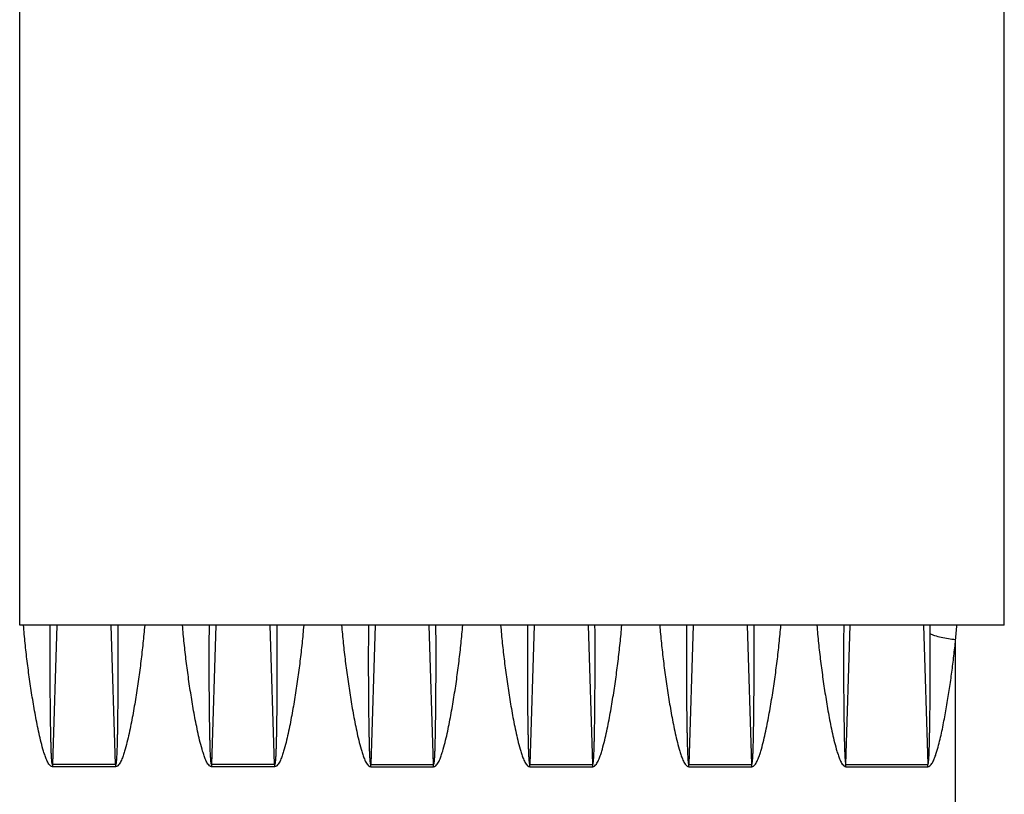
# Model space of a CAD drawing. Extents: x -1709 to 1181, y 8 to 1580.
# Tile 64 of 69: x 649 to 779, y 827 to 929. Entities that reach past the tile are written whole.
import ezdxf

# ---------------------------------------------------------------- set-up
doc = ezdxf.new("R2010")
doc.units = 0
doc.header["$LTSCALE"] = 65.395
doc.layers.get('0').update_dxf_attribs({"linetype": 'CONTINUOUS'})

msp = doc.modelspace()

# ---------------------------------------------------------------- linework, layer by layer
at = {"color": 3, "linetype": 'CONTINUOUS'}
for p, q in [((649.44, 848.91), (649.44, 966.53)), ((779.44, 848.91), (779.44, 961.17)), ((779.44, 848.91), (649.44, 848.91))]:
    msp.add_line(p, q, dxfattribs=at)
at = {"color": 9, "linetype": 'CONTINUOUS'}
for p, q in [((654.35, 848.91), (653.78, 830.5)), ((662.09, 830.5), (661.52, 848.91)), ((675.35, 848.91), (674.78, 830.5)), ((683.09, 830.5), (682.52, 848.91)), ((696.35, 848.91), (695.78, 830.5)), ((704.09, 830.5), (703.52, 848.91)), ((717.35, 848.91), (716.78, 830.5)), ((725.09, 830.5), (724.52, 848.91)), ((738.35, 848.91), (737.78, 830.5)), ((746.09, 830.5), (745.52, 848.91)), ((758.53, 830.5), (759.1, 848.91)), ((768.77, 848.91), (769.34, 830.5)), ((769.65, 847.76), (769.64, 848.91)), ((773.01, 765.26), (773.01, 846.98))]:
    msp.add_line(p, q, dxfattribs=at)
at = {"color": 2, "linetype": 'CONTINUOUS'}
for p, q in [((653.78, 830.5), (653.78, 830.23)), ((662.09, 830.5), (653.78, 830.5)), ((662.09, 830.23), (653.78, 830.23)), ((662.09, 830.5), (662.09, 830.23)), ((683.09, 830.5), (674.78, 830.5)), ((674.78, 830.5), (674.78, 830.23)), ((683.09, 830.23), (674.78, 830.23)), ((683.09, 830.5), (683.09, 830.23)), ((695.78, 830.5), (704.09, 830.5)), ((695.78, 830.23), (695.78, 830.5)), ((695.78, 830.23), (704.09, 830.23)), ((704.09, 830.23), (704.09, 830.5)), ((716.78, 830.5), (725.09, 830.5)), ((716.78, 830.23), (716.78, 830.5)), ((716.78, 830.23), (725.09, 830.23)), ((725.09, 830.23), (725.09, 830.5)), ((737.78, 830.5), (746.09, 830.5)), ((737.78, 830.23), (737.78, 830.5)), ((737.78, 830.23), (746.09, 830.23)), ((746.09, 830.23), (746.09, 830.5)), ((758.53, 830.5), (769.34, 830.5)), ((758.53, 830.23), (758.53, 830.5)), ((758.53, 830.23), (769.34, 830.23)), ((769.34, 830.23), (769.34, 830.5))]:
    msp.add_line(p, q, dxfattribs=at)
at = {"color": 9, "linetype": 'CONTINUOUS'}
msp.add_arc((652.84, 858.04), 120.68, 354.7408, 355.661, dxfattribs=at)
for points, knots in [([(653.78, 830.23), (653.73, 830.23), (653.63, 830.25), (653.46, 830.37), (653.29, 830.57), (653.13, 830.83), (652.96, 831.2), (652.78, 831.67), (652.53, 832.45), (652.26, 833.43), (651.99, 834.62), (651.74, 835.81), (651.51, 837), (651.3, 838.2), (651.04, 839.79), (650.74, 841.77), (650.42, 844.16), (650.15, 846.53), (650, 848.12), (649.94, 848.91)], [0, 0, 0, 0, 0.007935, 0.015878, 0.031713, 0.047553, 0.063382, 0.095007, 0.126607, 0.189725, 0.252749, 0.315675, 0.378497, 0.441213, 0.503818, 0.628669, 0.753011, 0.876803, 1, 1, 1, 1]), ([(653.78, 830.5), (653.77, 830.5), (653.75, 830.53), (653.74, 830.57), (653.73, 830.63), (653.71, 830.7), (653.7, 830.8), (653.69, 830.92), (653.67, 831.06), (653.66, 831.2), (653.65, 831.39), (653.63, 831.63), (653.62, 831.92), (653.6, 832.31), (653.59, 832.79), (653.57, 833.36), (653.56, 833.94), (653.55, 834.52), (653.53, 835.28), (653.52, 836.24), (653.5, 837.4), (653.49, 838.55), (653.48, 839.7), (653.47, 840.85), (653.47, 842.39), (653.46, 844.31), (653.47, 846.61), (653.48, 848.14), (653.48, 848.91)], [0, 0, 0, 0, 0.001881, 0.003838, 0.00775, 0.011661, 0.015572, 0.023395, 0.031217, 0.03904, 0.046862, 0.062505, 0.078149, 0.093791, 0.125075, 0.156356, 0.187635, 0.218911, 0.250185, 0.312727, 0.375258, 0.43778, 0.500292, 0.562794, 0.625285, 0.750235, 0.87514, 1, 1, 1, 1]), ([(662.39, 848.91), (662.4, 848.14), (662.41, 846.61), (662.41, 844.31), (662.41, 842.39), (662.4, 840.85), (662.39, 839.7), (662.38, 838.55), (662.37, 837.4), (662.36, 836.24), (662.34, 835.28), (662.33, 834.52), (662.32, 833.94), (662.3, 833.36), (662.29, 832.79), (662.27, 832.31), (662.25, 831.92), (662.24, 831.63), (662.23, 831.39), (662.21, 831.2), (662.2, 831.06), (662.19, 830.92), (662.17, 830.8), (662.16, 830.7), (662.15, 830.63), (662.13, 830.57), (662.12, 830.53), (662.1, 830.5), (662.09, 830.5)], [0, 0, 0, 0, 0.12486, 0.249766, 0.374717, 0.437208, 0.49971, 0.562222, 0.624744, 0.687276, 0.749817, 0.781092, 0.812368, 0.843647, 0.874929, 0.906212, 0.921855, 0.937498, 0.953142, 0.960964, 0.968786, 0.976609, 0.984431, 0.988343, 0.992254, 0.996165, 0.998121, 1, 1, 1, 1]), ([(665.94, 848.91), (665.87, 848.12), (665.72, 846.53), (665.45, 844.16), (665.14, 841.77), (664.84, 839.79), (664.57, 838.2), (664.36, 837), (664.13, 835.81), (663.89, 834.62), (663.61, 833.43), (663.35, 832.45), (663.1, 831.67), (662.92, 831.2), (662.74, 830.83), (662.58, 830.57), (662.42, 830.37), (662.25, 830.25), (662.14, 830.23), (662.09, 830.23)], [0, 0, 0, 0, 0.123198, 0.24699, 0.371333, 0.496185, 0.55879, 0.621506, 0.684329, 0.747255, 0.810279, 0.873398, 0.904997, 0.936622, 0.952451, 0.968291, 0.984124, 0.992065, 1, 1, 1, 1]), ([(674.78, 830.23), (674.73, 830.23), (674.63, 830.25), (674.46, 830.37), (674.29, 830.57), (674.13, 830.83), (673.96, 831.2), (673.78, 831.67), (673.53, 832.45), (673.26, 833.43), (672.99, 834.62), (672.74, 835.81), (672.51, 837), (672.3, 838.2), (672.04, 839.79), (671.74, 841.77), (671.42, 844.16), (671.15, 846.53), (671, 848.12), (670.94, 848.91)], [0, 0, 0, 0, 0.007935, 0.015878, 0.031713, 0.047553, 0.063382, 0.095007, 0.126607, 0.189725, 0.252749, 0.315675, 0.378497, 0.441213, 0.503818, 0.628669, 0.753011, 0.876803, 1, 1, 1, 1]), ([(674.78, 830.5), (674.77, 830.5), (674.75, 830.53), (674.74, 830.57), (674.73, 830.63), (674.71, 830.7), (674.7, 830.8), (674.69, 830.92), (674.67, 831.06), (674.66, 831.2), (674.65, 831.39), (674.63, 831.63), (674.62, 831.92), (674.6, 832.31), (674.59, 832.79), (674.57, 833.36), (674.56, 833.94), (674.55, 834.52), (674.53, 835.28), (674.52, 836.24), (674.5, 837.4), (674.49, 838.55), (674.48, 839.7), (674.47, 840.85), (674.47, 842.39), (674.46, 844.31), (674.47, 846.61), (674.48, 848.14), (674.48, 848.91)], [0, 0, 0, 0, 0.001881, 0.003838, 0.00775, 0.011661, 0.015572, 0.023395, 0.031217, 0.03904, 0.046862, 0.062505, 0.078149, 0.093791, 0.125075, 0.156356, 0.187635, 0.218911, 0.250185, 0.312727, 0.375258, 0.43778, 0.500292, 0.562794, 0.625285, 0.750235, 0.87514, 1, 1, 1, 1]), ([(683.39, 848.91), (683.4, 848.14), (683.41, 846.61), (683.41, 844.31), (683.41, 842.39), (683.4, 840.85), (683.39, 839.7), (683.38, 838.55), (683.37, 837.4), (683.36, 836.24), (683.34, 835.28), (683.33, 834.52), (683.32, 833.94), (683.3, 833.36), (683.29, 832.79), (683.27, 832.31), (683.25, 831.92), (683.24, 831.63), (683.23, 831.39), (683.21, 831.2), (683.2, 831.06), (683.19, 830.92), (683.17, 830.8), (683.16, 830.7), (683.15, 830.63), (683.13, 830.57), (683.12, 830.53), (683.1, 830.5), (683.09, 830.5)], [0, 0, 0, 0, 0.12486, 0.249766, 0.374717, 0.437208, 0.49971, 0.562222, 0.624744, 0.687276, 0.749817, 0.781092, 0.812368, 0.843647, 0.874929, 0.906212, 0.921855, 0.937498, 0.953142, 0.960964, 0.968786, 0.976609, 0.984431, 0.988343, 0.992254, 0.996165, 0.998121, 1, 1, 1, 1]), ([(686.94, 848.91), (686.87, 848.12), (686.72, 846.53), (686.45, 844.16), (686.14, 841.77), (685.84, 839.79), (685.57, 838.2), (685.36, 837), (685.13, 835.81), (684.89, 834.62), (684.61, 833.43), (684.35, 832.45), (684.1, 831.67), (683.92, 831.2), (683.74, 830.83), (683.58, 830.57), (683.42, 830.37), (683.25, 830.25), (683.14, 830.23), (683.09, 830.23)], [0, 0, 0, 0, 0.123198, 0.24699, 0.371333, 0.496185, 0.55879, 0.621506, 0.684329, 0.747255, 0.810279, 0.873398, 0.904997, 0.936622, 0.952451, 0.968291, 0.984124, 0.992065, 1, 1, 1, 1]), ([(691.94, 848.91), (692, 848.12), (692.15, 846.53), (692.42, 844.16), (692.74, 841.77), (693.04, 839.79), (693.3, 838.2), (693.51, 837), (693.74, 835.81), (693.99, 834.62), (694.26, 833.43), (694.53, 832.45), (694.78, 831.67), (694.96, 831.2), (695.13, 830.83), (695.29, 830.57), (695.46, 830.37), (695.63, 830.25), (695.73, 830.23), (695.78, 830.23)], [0, 0, 0, 0, 0.123198, 0.246989, 0.371332, 0.496183, 0.558787, 0.621503, 0.684326, 0.747251, 0.810275, 0.873394, 0.904993, 0.936618, 0.952447, 0.968287, 0.984122, 0.992065, 1, 1, 1, 1]), ([(695.48, 848.91), (695.48, 848.14), (695.47, 846.61), (695.46, 844.31), (695.47, 842.39), (695.47, 840.85), (695.48, 839.7), (695.49, 838.55), (695.5, 837.4), (695.52, 836.24), (695.53, 835.28), (695.55, 834.52), (695.56, 833.94), (695.57, 833.36), (695.59, 832.79), (695.6, 832.31), (695.62, 831.92), (695.63, 831.63), (695.65, 831.39), (695.66, 831.2), (695.67, 831.06), (695.69, 830.92), (695.7, 830.8), (695.71, 830.7), (695.73, 830.63), (695.74, 830.57), (695.75, 830.53), (695.77, 830.5), (695.78, 830.5)], [0, 0, 0, 0, 0.12486, 0.249766, 0.374716, 0.437207, 0.499708, 0.56222, 0.624742, 0.687274, 0.749815, 0.78109, 0.812366, 0.843645, 0.874926, 0.90621, 0.921852, 0.937496, 0.953139, 0.960961, 0.968784, 0.976606, 0.984429, 0.98834, 0.992251, 0.996163, 0.99812, 1, 1, 1, 1]), ([(704.09, 830.5), (704.1, 830.5), (704.12, 830.53), (704.13, 830.57), (704.15, 830.63), (704.16, 830.7), (704.17, 830.8), (704.19, 830.92), (704.2, 831.06), (704.21, 831.2), (704.23, 831.39), (704.24, 831.63), (704.25, 831.92), (704.27, 832.31), (704.29, 832.79), (704.3, 833.36), (704.32, 833.94), (704.33, 834.52), (704.34, 835.28), (704.36, 836.24), (704.37, 837.4), (704.38, 838.55), (704.39, 839.7), (704.4, 840.85), (704.41, 842.39), (704.41, 844.31), (704.41, 846.61), (704.4, 848.14), (704.39, 848.91)], [0, 0, 0, 0, 0.001881, 0.003839, 0.00775, 0.011661, 0.015573, 0.023395, 0.031218, 0.03904, 0.046862, 0.062506, 0.078149, 0.093792, 0.125075, 0.156356, 0.187635, 0.218912, 0.250186, 0.312727, 0.375259, 0.437781, 0.500292, 0.562794, 0.625285, 0.750235, 0.87514, 1, 1, 1, 1]), ([(704.09, 830.23), (704.14, 830.23), (704.25, 830.25), (704.42, 830.37), (704.58, 830.57), (704.74, 830.83), (704.92, 831.2), (705.1, 831.67), (705.35, 832.45), (705.61, 833.43), (705.89, 834.62), (706.13, 835.81), (706.36, 837), (706.57, 838.2), (706.84, 839.79), (707.14, 841.77), (707.45, 844.16), (707.72, 846.53), (707.87, 848.12), (707.94, 848.91)], [0, 0, 0, 0, 0.007936, 0.015879, 0.031715, 0.047554, 0.063384, 0.095009, 0.126608, 0.189726, 0.25275, 0.315675, 0.378498, 0.441214, 0.503818, 0.628669, 0.753011, 0.876803, 1, 1, 1, 1]), ([(712.94, 848.91), (713, 848.12), (713.15, 846.53), (713.42, 844.16), (713.74, 841.77), (714.04, 839.79), (714.3, 838.2), (714.51, 837), (714.74, 835.81), (714.99, 834.62), (715.26, 833.43), (715.53, 832.45), (715.78, 831.67), (715.96, 831.2), (716.13, 830.83), (716.29, 830.57), (716.46, 830.37), (716.63, 830.25), (716.73, 830.23), (716.78, 830.23)], [0, 0, 0, 0, 0.123198, 0.24699, 0.371334, 0.496186, 0.55879, 0.621506, 0.68433, 0.747255, 0.81028, 0.873399, 0.904998, 0.936623, 0.952452, 0.968292, 0.984125, 0.992065, 1, 1, 1, 1]), ([(716.48, 848.91), (716.48, 848.14), (716.47, 846.61), (716.46, 844.31), (716.47, 842.39), (716.47, 840.85), (716.48, 839.7), (716.49, 838.55), (716.5, 837.4), (716.52, 836.24), (716.53, 835.28), (716.55, 834.52), (716.56, 833.94), (716.57, 833.36), (716.59, 832.79), (716.6, 832.31), (716.62, 831.92), (716.63, 831.63), (716.65, 831.39), (716.66, 831.2), (716.67, 831.06), (716.69, 830.92), (716.7, 830.8), (716.71, 830.7), (716.73, 830.63), (716.74, 830.57), (716.75, 830.53), (716.77, 830.5), (716.78, 830.5)], [0, 0, 0, 0, 0.12486, 0.249766, 0.374717, 0.437208, 0.49971, 0.562222, 0.624744, 0.687276, 0.749817, 0.781091, 0.812368, 0.843647, 0.874928, 0.906212, 0.921855, 0.937498, 0.953142, 0.960964, 0.968786, 0.976608, 0.984431, 0.988342, 0.992254, 0.996165, 0.998121, 1, 1, 1, 1]), ([(725.09, 830.23), (725.14, 830.23), (725.25, 830.25), (725.42, 830.37), (725.58, 830.57), (725.74, 830.83), (725.92, 831.2), (726.1, 831.67), (726.35, 832.45), (726.61, 833.43), (726.89, 834.62), (727.13, 835.81), (727.36, 837), (727.57, 838.2), (727.84, 839.79), (728.14, 841.77), (728.45, 844.16), (728.72, 846.53), (728.87, 848.12), (728.94, 848.91)], [0, 0, 0, 0, 0.007935, 0.015876, 0.031709, 0.047548, 0.063378, 0.095003, 0.126602, 0.189721, 0.252745, 0.315671, 0.378494, 0.44121, 0.503815, 0.628666, 0.75301, 0.876802, 1, 1, 1, 1]), ([(725.09, 830.5), (725.1, 830.5), (725.12, 830.53), (725.13, 830.57), (725.15, 830.63), (725.16, 830.7), (725.17, 830.8), (725.19, 830.92), (725.2, 831.06), (725.21, 831.2), (725.23, 831.39), (725.24, 831.63), (725.25, 831.92), (725.27, 832.31), (725.29, 832.79), (725.3, 833.36), (725.32, 833.94), (725.33, 834.52), (725.34, 835.28), (725.36, 836.24), (725.37, 837.4), (725.38, 838.55), (725.39, 839.7), (725.4, 840.85), (725.41, 842.39), (725.41, 844.31), (725.41, 846.61), (725.4, 848.14), (725.39, 848.91)], [0, 0, 0, 0, 0.001879, 0.003835, 0.007746, 0.011657, 0.015569, 0.023391, 0.031214, 0.039036, 0.046858, 0.062502, 0.078145, 0.093788, 0.125072, 0.156353, 0.187632, 0.218908, 0.250183, 0.312724, 0.375256, 0.437778, 0.50029, 0.562792, 0.625283, 0.750234, 0.87514, 1, 1, 1, 1]), ([(733.94, 848.91), (734, 848.12), (734.15, 846.53), (734.42, 844.16), (734.74, 841.77), (735.04, 839.79), (735.3, 838.2), (735.51, 837), (735.74, 835.81), (735.99, 834.62), (736.26, 833.43), (736.53, 832.45), (736.78, 831.67), (736.96, 831.2), (737.13, 830.83), (737.29, 830.57), (737.46, 830.37), (737.63, 830.25), (737.73, 830.23), (737.78, 830.23)], [0, 0, 0, 0, 0.123198, 0.246989, 0.371332, 0.496183, 0.558787, 0.621503, 0.684326, 0.747251, 0.810275, 0.873394, 0.904993, 0.936618, 0.952447, 0.968287, 0.984122, 0.992065, 1, 1, 1, 1]), ([(737.48, 848.91), (737.48, 848.14), (737.47, 846.61), (737.46, 844.31), (737.47, 842.39), (737.47, 840.85), (737.48, 839.7), (737.49, 838.55), (737.5, 837.4), (737.52, 836.24), (737.53, 835.28), (737.55, 834.52), (737.56, 833.94), (737.57, 833.36), (737.59, 832.79), (737.6, 832.31), (737.62, 831.92), (737.63, 831.63), (737.65, 831.39), (737.66, 831.2), (737.67, 831.06), (737.69, 830.92), (737.7, 830.8), (737.71, 830.7), (737.73, 830.63), (737.74, 830.57), (737.75, 830.53), (737.77, 830.5), (737.78, 830.5)], [0, 0, 0, 0, 0.12486, 0.249766, 0.374716, 0.437207, 0.499708, 0.56222, 0.624742, 0.687274, 0.749815, 0.78109, 0.812366, 0.843645, 0.874926, 0.90621, 0.921852, 0.937496, 0.953139, 0.960961, 0.968784, 0.976606, 0.984429, 0.98834, 0.992251, 0.996163, 0.99812, 1, 1, 1, 1]), ([(746.09, 830.5), (746.1, 830.5), (746.12, 830.53), (746.13, 830.57), (746.15, 830.63), (746.16, 830.7), (746.17, 830.8), (746.19, 830.92), (746.2, 831.06), (746.21, 831.2), (746.23, 831.39), (746.24, 831.63), (746.25, 831.92), (746.27, 832.31), (746.29, 832.79), (746.3, 833.36), (746.32, 833.94), (746.33, 834.52), (746.34, 835.28), (746.36, 836.24), (746.37, 837.4), (746.38, 838.55), (746.39, 839.7), (746.4, 840.85), (746.41, 842.39), (746.41, 844.31), (746.41, 846.61), (746.4, 848.14), (746.39, 848.91)], [0, 0, 0, 0, 0.001881, 0.003839, 0.00775, 0.011661, 0.015573, 0.023395, 0.031218, 0.03904, 0.046862, 0.062506, 0.078149, 0.093792, 0.125075, 0.156356, 0.187635, 0.218912, 0.250186, 0.312727, 0.375259, 0.437781, 0.500292, 0.562794, 0.625285, 0.750235, 0.87514, 1, 1, 1, 1]), ([(746.09, 830.23), (746.14, 830.23), (746.25, 830.25), (746.42, 830.37), (746.58, 830.57), (746.74, 830.83), (746.92, 831.2), (747.1, 831.67), (747.35, 832.45), (747.61, 833.43), (747.89, 834.62), (748.13, 835.81), (748.36, 837), (748.57, 838.2), (748.84, 839.79), (749.14, 841.77), (749.45, 844.16), (749.72, 846.53), (749.87, 848.12), (749.94, 848.91)], [0, 0, 0, 0, 0.007936, 0.015879, 0.031715, 0.047554, 0.063384, 0.095009, 0.126608, 0.189726, 0.25275, 0.315675, 0.378498, 0.441214, 0.503818, 0.628669, 0.753011, 0.876803, 1, 1, 1, 1]), ([(754.69, 848.91), (754.75, 848.12), (754.9, 846.53), (755.17, 844.16), (755.49, 841.77), (755.79, 839.79), (756.05, 838.2), (756.26, 837), (756.49, 835.81), (756.74, 834.62), (757.01, 833.43), (757.28, 832.45), (757.53, 831.67), (757.71, 831.2), (757.88, 830.83), (758.04, 830.57), (758.21, 830.37), (758.38, 830.25), (758.48, 830.23), (758.53, 830.23)], [0, 0, 0, 0, 0.123198, 0.246989, 0.371332, 0.496183, 0.558787, 0.621503, 0.684326, 0.747251, 0.810275, 0.873394, 0.904993, 0.936618, 0.952447, 0.968287, 0.984122, 0.992065, 1, 1, 1, 1]), ([(758.23, 848.91), (758.23, 848.14), (758.22, 846.61), (758.21, 844.31), (758.22, 842.39), (758.22, 840.85), (758.23, 839.7), (758.24, 838.55), (758.25, 837.4), (758.27, 836.24), (758.28, 835.28), (758.3, 834.52), (758.31, 833.94), (758.32, 833.36), (758.34, 832.79), (758.35, 832.31), (758.37, 831.92), (758.38, 831.63), (758.4, 831.39), (758.41, 831.2), (758.42, 831.06), (758.44, 830.92), (758.45, 830.8), (758.46, 830.7), (758.48, 830.63), (758.49, 830.57), (758.5, 830.53), (758.52, 830.5), (758.53, 830.5)], [0, 0, 0, 0, 0.12486, 0.249766, 0.374716, 0.437207, 0.499708, 0.56222, 0.624742, 0.687274, 0.749815, 0.78109, 0.812366, 0.843645, 0.874926, 0.90621, 0.921852, 0.937496, 0.953139, 0.960961, 0.968784, 0.976606, 0.984429, 0.98834, 0.992251, 0.996163, 0.99812, 1, 1, 1, 1]), ([(769.34, 830.5), (769.35, 830.5), (769.37, 830.53), (769.38, 830.57), (769.4, 830.62), (769.41, 830.69), (769.42, 830.78), (769.44, 830.89), (769.45, 831.02), (769.46, 831.16), (769.47, 831.34), (769.49, 831.56), (769.5, 831.83), (769.52, 832.19), (769.53, 832.64), (769.55, 833.18), (769.56, 833.72), (769.57, 834.26), (769.59, 834.98), (769.6, 835.88), (769.62, 836.97), (769.63, 838.05), (769.64, 839.13), (769.65, 840.21), (769.65, 841.65), (769.66, 843.45), (769.66, 845.6), (769.65, 847.04), (769.65, 847.76)], [0, 0, 0, 0, 0.001889, 0.003849, 0.007758, 0.011669, 0.015581, 0.023403, 0.031224, 0.039046, 0.046867, 0.06251, 0.078151, 0.093793, 0.125074, 0.156353, 0.187629, 0.218904, 0.250176, 0.312714, 0.375243, 0.437763, 0.500273, 0.562774, 0.625266, 0.750219, 0.875131, 1, 1, 1, 1]), ([(773.01, 846.98), (772.37, 847.04), (771.45, 847.17), (770.33, 847.48), (769.85, 847.66), (769.65, 847.76)], [0, 0, 0, 0, 0.560067, 0.801929, 1, 1, 1, 1]), ([(769.34, 830.23), (769.43, 830.23), (769.61, 830.31), (769.8, 830.52), (769.95, 830.75), (770.11, 831.07), (770.29, 831.5), (770.52, 832.19), (770.77, 833.07), (771.03, 834.13), (771.26, 835.2), (771.47, 836.27), (771.67, 837.34), (771.92, 838.77), (772.21, 840.56), (772.52, 842.7), (772.78, 844.84), (772.94, 846.27), (773.01, 846.98)], [0, 0, 0, 0, 0.015668, 0.031486, 0.047306, 0.063116, 0.094702, 0.126264, 0.189312, 0.252276, 0.315152, 0.377939, 0.440632, 0.503227, 0.62811, 0.752556, 0.87653, 1, 1, 1, 1])]:
    msp.add_open_spline(points, degree=3, knots=knots, dxfattribs=at)

doc.saveas('drawing.dxf')
